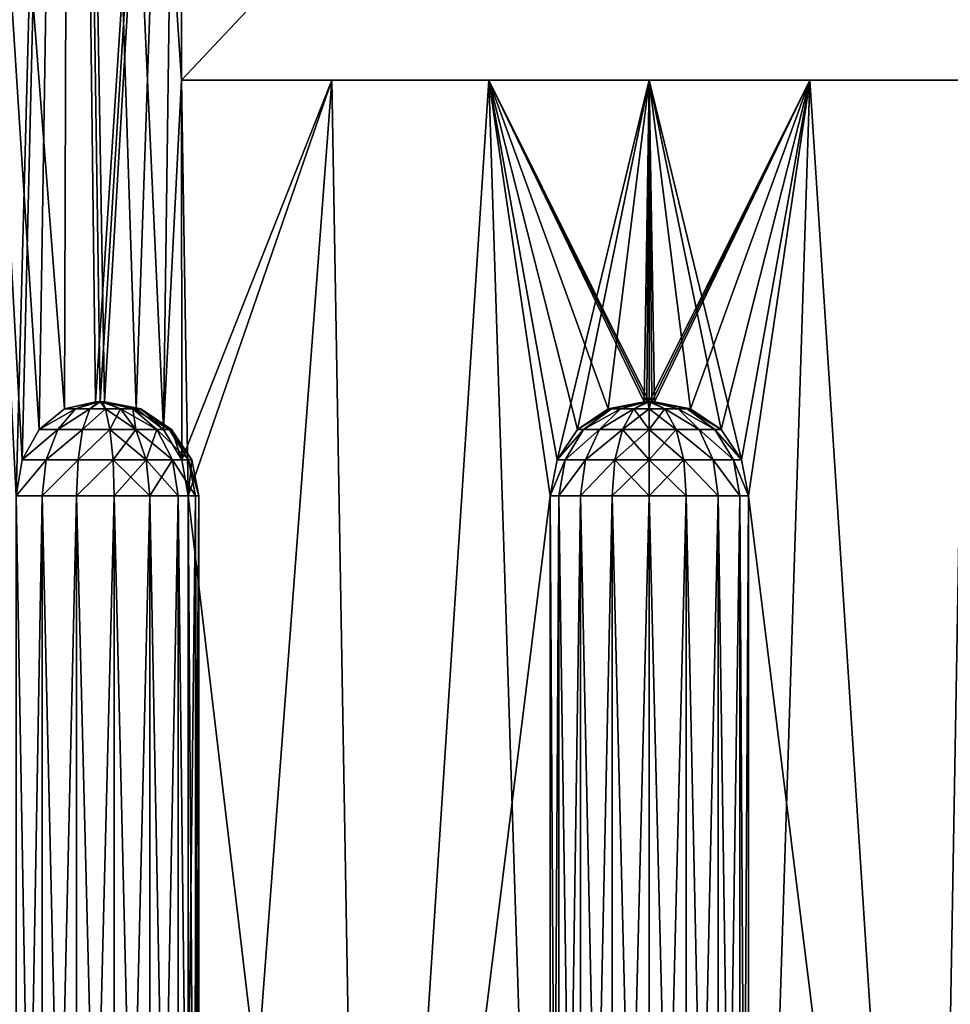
# Model space of a CAD drawing. Header units: millimetres. Extents: x -38 to 38, y -25 to 64.3.
# Tile 3 of 18: x -12 to 5.8, y -6.2 to 12.7. Entities that reach past the tile are written whole.
import ezdxf

# ---------------------------------------------------------------- set-up
doc = ezdxf.new("R2010")
doc.units = ezdxf.units.MM
doc.header["$LTSCALE"] = 41.718519
for name, color, linetype in [('1', 7, 'CONTINUOUS'), ('11', 7, 'CONTINUOUS'), ('12', 7, 'CONTINUOUS'), ('16', 7, 'CONTINUOUS'), ('17', 7, 'CONTINUOUS'), ('2', 7, 'CONTINUOUS'), ('26', 7, 'CONTINUOUS'), ('27', 7, 'CONTINUOUS'), ('29', 7, 'CONTINUOUS'), ('3', 7, 'CONTINUOUS'), ('30', 7, 'CONTINUOUS'), ('4', 7, 'CONTINUOUS'), ('6', 7, 'CONTINUOUS'), ('7', 7, 'CONTINUOUS')]:
    doc.layers.add(name, color=color, linetype=linetype)

msp = doc.modelspace()

# ---------------------------------------------------------------- linework, layer by layer
at = {"layer": '1', "color": 32, "linetype": 'Continuous', "true_color": 0xd1691f}
for points in [[(-11.055, 43.5, -17.855), (-12.101, 3.55, -17.163), (-14.148, 43.5, -15.519), (-11.055, 43.5, -17.855)], [(-11.055, 43.5, 17.855), (-14.148, 43.5, 15.519), (-11.176, 5.213, 17.779), (-11.055, 43.5, 17.855)], [(-11.176, 5.213, 17.779), (-14.148, 43.5, 15.519), (-11.666, 4.822, 17.461), (-11.176, 5.213, 17.779)], [(-11.666, 4.822, 17.461), (-14.148, 43.5, 15.519), (-11.989, 4.238, 17.241), (-11.666, 4.822, 17.461)], [(-11.989, 4.238, 17.241), (-14.148, 43.5, 15.519), (-12.101, 3.55, 17.163), (-11.989, 4.238, 17.241)], [(-11.989, 4.238, -17.241), (-12.101, 3.55, -17.163), (-11.055, 43.5, -17.855), (-11.989, 4.238, -17.241)], [(-11.666, 4.822, -17.461), (-11.989, 4.238, -17.241), (-11.055, 43.5, -17.855), (-11.666, 4.822, -17.461)], [(-11.176, 5.213, -17.779), (-11.666, 4.822, -17.461), (-11.055, 43.5, -17.855), (-11.176, 5.213, -17.779)], [(-10.586, 5.35, -18.136), (-11.176, 5.213, -17.779), (-11.055, 43.5, -17.855), (-10.586, 5.35, -18.136)], [(-10.586, 5.35, 18.136), (-11.055, 43.5, 17.855), (-11.176, 5.213, 17.779), (-10.586, 5.35, 18.136)], [(-8.944, 30.5, -19), (-10.586, 5.35, -18.136), (-11.055, 43.5, -17.855), (-8.944, 30.5, -19)], [(-10.5, 5.35, 18.187), (-11.055, 43.5, 17.855), (-10.586, 5.35, 18.136), (-10.5, 5.35, 18.187)], [(-10.413, 5.35, 18.236), (-11.055, 43.5, 17.855), (-10.5, 5.35, 18.187), (-10.413, 5.35, 18.236)], [(-9.81, 5.213, 18.568), (-11.055, 43.5, 17.855), (-10.413, 5.35, 18.236), (-9.81, 5.213, 18.568)], [(-9.289, 4.822, 18.834), (-11.055, 43.5, 17.855), (-9.81, 5.213, 18.568), (-9.289, 4.822, 18.834)], [(-8.944, 11.5, 19), (-11.055, 43.5, 17.855), (-9.289, 4.822, 18.834), (-8.944, 11.5, 19)], [(-8.944, 30.5, 19), (-11.055, 43.5, 17.855), (-8.944, 11.5, 19), (-8.944, 30.5, 19)], [(-10.5, 5.35, -18.187), (-10.586, 5.35, -18.136), (-8.944, 30.5, -19), (-10.5, 5.35, -18.187)], [(-10.413, 5.35, -18.236), (-10.5, 5.35, -18.187), (-8.944, 30.5, -19), (-10.413, 5.35, -18.236)], [(-9.81, 5.213, -18.568), (-10.413, 5.35, -18.236), (-8.944, 30.5, -19), (-9.81, 5.213, -18.568)], [(-9.289, 4.822, -18.834), (-9.81, 5.213, -18.568), (-8.944, 30.5, -19), (-9.289, 4.822, -18.834)], [(-8.944, 11.5, -19), (-9.289, 4.822, -18.834), (-8.944, 30.5, -19), (-8.944, 11.5, -19)], [(-8.937, 4.238, -19.003), (-9.289, 4.822, -18.834), (-8.944, 11.5, -19), (-8.937, 4.238, -19.003)], [(-8.937, 4.238, 19.003), (-8.944, 11.5, 19), (-9.289, 4.822, 18.834), (-8.937, 4.238, 19.003)], [(-6.072, 11.5, -20.103), (-8.937, 4.238, -19.003), (-8.944, 11.5, -19), (-6.072, 11.5, -20.103)], [(-6.072, 11.5, 20.103), (-8.944, 11.5, 19), (-8.813, 3.55, 19.061), (-6.072, 11.5, 20.103)], [(-8.813, 3.55, 19.061), (-8.944, 11.5, 19), (-8.937, 4.238, 19.003), (-8.813, 3.55, 19.061)], [(-8.813, 3.55, -19.061), (-8.937, 4.238, -19.003), (-6.072, 11.5, -20.103), (-8.813, 3.55, -19.061)], [(-8.813, -25, -19.061), (-8.813, 3.55, -19.061), (-6.072, 11.5, -20.103), (-8.813, -25, -19.061)], [(-5.435, -25, -20.284), (-8.813, -25, -19.061), (-6.072, 11.5, -20.103), (-5.435, -25, -20.284)], [(-5.435, -25, 20.284), (-6.072, 11.5, 20.103), (-8.813, 3.55, 19.061), (-5.435, -25, 20.284)], [(-3.069, 11.5, -20.775), (-5.435, -25, -20.284), (-6.072, 11.5, -20.103), (-3.069, 11.5, -20.775)], [(-3.069, 11.5, 20.775), (-6.072, 11.5, 20.103), (-5.435, -25, 20.284), (-3.069, 11.5, 20.775)], [(-1.898, 3.55, -20.914), (-5.435, -25, -20.284), (-3.069, 11.5, -20.775), (-1.898, 3.55, -20.914)], [(-1.898, -25, 20.914), (-3.069, 11.5, 20.775), (-5.435, -25, 20.284), (-1.898, -25, 20.914)], [(-1.762, 4.238, -20.926), (-1.898, 3.55, -20.914), (-3.069, 11.5, -20.775), (-1.762, 4.238, -20.926)], [(0, 11.5, -21), (-1.762, 4.238, -20.926), (-3.069, 11.5, -20.775), (0, 11.5, -21)], [(-1.373, 4.822, 20.955), (-3.069, 11.5, 20.775), (-1.762, 4.238, 20.926), (-1.373, 4.822, 20.955)], [(-1.762, 4.238, 20.926), (-3.069, 11.5, 20.775), (-1.898, 3.55, 20.914), (-1.762, 4.238, 20.926)], [(-1.898, 3.55, 20.914), (-3.069, 11.5, 20.775), (-1.898, -25, 20.914), (-1.898, 3.55, 20.914)], [(0, 5.35, 21), (-3.069, 11.5, 20.775), (-0.05, 5.35, 21), (0, 5.35, 21)], [(0, 11.5, 21), (-3.069, 11.5, 20.775), (0, 5.35, 21), (0, 11.5, 21)], [(-0.05, 5.35, 21), (-3.069, 11.5, 20.775), (-0.1, 5.35, 21), (-0.05, 5.35, 21)], [(-0.1, 5.35, 21), (-3.069, 11.5, 20.775), (-0.789, 5.213, 20.985), (-0.1, 5.35, 21)], [(-0.789, 5.213, 20.985), (-3.069, 11.5, 20.775), (-1.373, 4.822, 20.955), (-0.789, 5.213, 20.985)], [(-1.373, 4.822, -20.955), (-1.762, 4.238, -20.926), (0, 11.5, -21), (-1.373, 4.822, -20.955)], [(-0.789, 5.213, -20.985), (-1.373, 4.822, -20.955), (0, 11.5, -21), (-0.789, 5.213, -20.985)], [(-0.1, 5.35, -21), (-0.789, 5.213, -20.985), (0, 11.5, -21), (-0.1, 5.35, -21)], [(-0.05, 5.35, -21), (-0.1, 5.35, -21), (0, 11.5, -21), (-0.05, 5.35, -21)], [(0, 5.35, -21), (-0.05, 5.35, -21), (0, 11.5, -21), (0, 5.35, -21)], [(-8.813, -25, 19.061), (-5.435, -25, 20.284), (-8.813, 3.55, 19.061), (-8.813, -25, 19.061)], [(-1.898, -25, -20.914), (-5.435, -25, -20.284), (-1.898, 3.55, -20.914), (-1.898, -25, -20.914)]]:
    msp.add_3dface(points, dxfattribs=at)
at = {"layer": '11', "color": 32, "linetype": 'Continuous', "true_color": 0xd1691f}
for points in [[(-1.73, -25, -20.214), (-1.898, -25, -20.914), (-1.73, 3.55, -20.214), (-1.73, -25, -20.214)], [(-1.898, -25, -20.914), (-1.898, 3.55, -20.914), (-1.73, 3.55, -20.214), (-1.898, -25, -20.914)], [(-1.313, 3.55, -19.626), (-1.73, -25, -20.214), (-1.73, 3.55, -20.214), (-1.313, 3.55, -19.626)], [(-1.313, -25, -19.626), (-1.73, -25, -20.214), (-1.313, 3.55, -19.626), (-1.313, -25, -19.626)], [(-0.707, 3.55, -19.237), (-1.313, -25, -19.626), (-1.313, 3.55, -19.626), (-0.707, 3.55, -19.237)], [(-0.707, -25, -19.237), (-1.313, -25, -19.626), (-0.707, 3.55, -19.237), (-0.707, -25, -19.237)], [(0, 3.55, -19.1), (-0.707, -25, -19.237), (-0.707, 3.55, -19.237), (0, 3.55, -19.1)], [(0, -25, -19.1), (-0.707, -25, -19.237), (0, 3.55, -19.1), (0, -25, -19.1)], [(0.707, 3.55, -19.237), (0, -25, -19.1), (0, 3.55, -19.1), (0.707, 3.55, -19.237)], [(0.707, -25, -19.237), (0, -25, -19.1), (0.707, 3.55, -19.237), (0.707, -25, -19.237)], [(1.313, 3.55, -19.626), (0.707, -25, -19.237), (0.707, 3.55, -19.237), (1.313, 3.55, -19.626)], [(1.313, -25, -19.626), (0.707, -25, -19.237), (1.313, 3.55, -19.626), (1.313, -25, -19.626)], [(1.73, -25, -20.214), (1.313, -25, -19.626), (1.73, 3.55, -20.214), (1.73, -25, -20.214)], [(1.73, 3.55, -20.214), (1.313, -25, -19.626), (1.313, 3.55, -19.626), (1.73, 3.55, -20.214)], [(1.898, 3.55, -20.914), (1.898, -25, -20.914), (1.73, -25, -20.214), (1.898, 3.55, -20.914)], [(1.898, 3.55, -20.914), (1.73, -25, -20.214), (1.73, 3.55, -20.214), (1.898, 3.55, -20.914)]]:
    msp.add_3dface(points, dxfattribs=at)
at = {"layer": '12', "color": 32, "linetype": 'Continuous', "true_color": 0xd1691f}
for points in [[(-11.605, -25, -16.641), (-12.101, -25, -17.163), (-11.605, 3.55, -16.641), (-11.605, -25, -16.641)], [(-12.101, -25, -17.163), (-12.101, 3.55, -17.163), (-11.605, 3.55, -16.641), (-12.101, -25, -17.163)], [(-10.95, -25, -16.341), (-11.605, -25, -16.641), (-10.95, 3.55, -16.341), (-10.95, -25, -16.341)], [(-10.95, 3.55, -16.341), (-11.605, -25, -16.641), (-11.605, 3.55, -16.641), (-10.95, 3.55, -16.341)], [(-10.231, -25, -16.306), (-10.95, -25, -16.341), (-10.231, 3.55, -16.306), (-10.231, -25, -16.306)], [(-10.231, 3.55, -16.306), (-10.95, -25, -16.341), (-10.95, 3.55, -16.341), (-10.231, 3.55, -16.306)], [(-9.55, -25, -16.541), (-10.231, -25, -16.306), (-9.55, 3.55, -16.541), (-9.55, -25, -16.541)], [(-9.55, 3.55, -16.541), (-10.231, -25, -16.306), (-10.231, 3.55, -16.306), (-9.55, 3.55, -16.541)], [(-9.006, -25, -17.013), (-9.55, -25, -16.541), (-9.006, 3.55, -17.013), (-9.006, -25, -17.013)], [(-9.006, 3.55, -17.013), (-9.55, -25, -16.541), (-9.55, 3.55, -16.541), (-9.006, 3.55, -17.013)], [(-8.676, -25, -17.653), (-9.006, -25, -17.013), (-8.676, 3.55, -17.653), (-8.676, -25, -17.653)], [(-8.676, 3.55, -17.653), (-9.006, -25, -17.013), (-9.006, 3.55, -17.013), (-8.676, 3.55, -17.653)], [(-8.813, 3.55, -19.061), (-8.609, -25, -18.37), (-8.609, 3.55, -18.37), (-8.813, 3.55, -19.061)], [(-8.813, 3.55, -19.061), (-8.813, -25, -19.061), (-8.609, -25, -18.37), (-8.813, 3.55, -19.061)], [(-8.609, -25, -18.37), (-8.676, -25, -17.653), (-8.609, 3.55, -18.37), (-8.609, -25, -18.37)], [(-8.609, 3.55, -18.37), (-8.676, -25, -17.653), (-8.676, 3.55, -17.653), (-8.609, 3.55, -18.37)]]:
    msp.add_3dface(points, dxfattribs=at)
at = {"layer": '16', "color": 32, "linetype": 'Continuous', "true_color": 0xd1691f}
for points in [[(-12.101, 3.55, 17.163), (-12.101, -25, 17.163), (-11.605, -25, 16.641), (-12.101, 3.55, 17.163)], [(-12.101, 3.55, 17.163), (-11.605, -25, 16.641), (-11.605, 3.55, 16.641), (-12.101, 3.55, 17.163)], [(-11.605, 3.55, 16.641), (-10.95, -25, 16.341), (-10.95, 3.55, 16.341), (-11.605, 3.55, 16.641)], [(-11.605, -25, 16.641), (-10.95, -25, 16.341), (-11.605, 3.55, 16.641), (-11.605, -25, 16.641)], [(-10.95, 3.55, 16.341), (-10.231, -25, 16.306), (-10.231, 3.55, 16.306), (-10.95, 3.55, 16.341)], [(-10.95, -25, 16.341), (-10.231, -25, 16.306), (-10.95, 3.55, 16.341), (-10.95, -25, 16.341)], [(-10.231, 3.55, 16.306), (-9.55, -25, 16.541), (-9.55, 3.55, 16.541), (-10.231, 3.55, 16.306)], [(-10.231, -25, 16.306), (-9.55, -25, 16.541), (-10.231, 3.55, 16.306), (-10.231, -25, 16.306)], [(-9.55, -25, 16.541), (-9.006, -25, 17.013), (-9.55, 3.55, 16.541), (-9.55, -25, 16.541)], [(-9.55, 3.55, 16.541), (-9.006, -25, 17.013), (-9.006, 3.55, 17.013), (-9.55, 3.55, 16.541)], [(-9.006, -25, 17.013), (-8.676, -25, 17.653), (-9.006, 3.55, 17.013), (-9.006, -25, 17.013)], [(-9.006, 3.55, 17.013), (-8.676, -25, 17.653), (-8.676, 3.55, 17.653), (-9.006, 3.55, 17.013)], [(-8.609, -25, 18.37), (-8.813, -25, 19.061), (-8.609, 3.55, 18.37), (-8.609, -25, 18.37)], [(-8.813, -25, 19.061), (-8.813, 3.55, 19.061), (-8.609, 3.55, 18.37), (-8.813, -25, 19.061)], [(-8.676, 3.55, 17.653), (-8.609, -25, 18.37), (-8.609, 3.55, 18.37), (-8.676, 3.55, 17.653)], [(-8.676, -25, 17.653), (-8.609, -25, 18.37), (-8.676, 3.55, 17.653), (-8.676, -25, 17.653)]]:
    msp.add_3dface(points, dxfattribs=at)
at = {"layer": '17', "color": 32, "linetype": 'Continuous', "true_color": 0xd1691f}
for points in [[(-1.898, 3.55, 20.914), (-1.73, -25, 20.214), (-1.73, 3.55, 20.214), (-1.898, 3.55, 20.914)], [(-1.898, 3.55, 20.914), (-1.898, -25, 20.914), (-1.73, -25, 20.214), (-1.898, 3.55, 20.914)], [(-1.73, 3.55, 20.214), (-1.313, -25, 19.626), (-1.313, 3.55, 19.626), (-1.73, 3.55, 20.214)], [(-1.73, -25, 20.214), (-1.313, -25, 19.626), (-1.73, 3.55, 20.214), (-1.73, -25, 20.214)], [(-1.313, -25, 19.626), (-0.707, -25, 19.237), (-1.313, 3.55, 19.626), (-1.313, -25, 19.626)], [(-1.313, 3.55, 19.626), (-0.707, -25, 19.237), (-0.707, 3.55, 19.237), (-1.313, 3.55, 19.626)], [(-0.707, -25, 19.237), (0, -25, 19.1), (-0.707, 3.55, 19.237), (-0.707, -25, 19.237)], [(-0.707, 3.55, 19.237), (0, -25, 19.1), (0, 3.55, 19.1), (-0.707, 3.55, 19.237)], [(0, -25, 19.1), (0.707, -25, 19.237), (0, 3.55, 19.1), (0, -25, 19.1)], [(0, 3.55, 19.1), (0.707, -25, 19.237), (0.707, 3.55, 19.237), (0, 3.55, 19.1)], [(0.707, -25, 19.237), (1.313, -25, 19.626), (0.707, 3.55, 19.237), (0.707, -25, 19.237)], [(0.707, 3.55, 19.237), (1.313, -25, 19.626), (1.313, 3.55, 19.626), (0.707, 3.55, 19.237)], [(1.313, 3.55, 19.626), (1.73, -25, 20.214), (1.73, 3.55, 20.214), (1.313, 3.55, 19.626)], [(1.313, -25, 19.626), (1.73, -25, 20.214), (1.313, 3.55, 19.626), (1.313, -25, 19.626)], [(1.73, -25, 20.214), (1.898, -25, 20.914), (1.73, 3.55, 20.214), (1.73, -25, 20.214)], [(1.898, -25, 20.914), (1.898, 3.55, 20.914), (1.73, 3.55, 20.214), (1.898, -25, 20.914)]]:
    msp.add_3dface(points, dxfattribs=at)
at = {"layer": '2', "color": 32, "linetype": 'Continuous', "true_color": 0xd1691f}
for points in [[(0.1, 5.35, 21), (0, 11.5, 21), (0.05, 5.35, 21), (0.1, 5.35, 21)], [(0.789, 5.213, 20.985), (0, 11.5, 21), (0.1, 5.35, 21), (0.789, 5.213, 20.985)], [(1.373, 4.822, 20.955), (0, 11.5, 21), (0.789, 5.213, 20.985), (1.373, 4.822, 20.955)], [(0, 11.5, 21), (1.762, 4.238, 20.926), (3.069, 11.5, 20.775), (0, 11.5, 21)], [(1.762, 4.238, 20.926), (0, 11.5, 21), (1.373, 4.822, 20.955), (1.762, 4.238, 20.926)], [(0, 11.5, 21), (0, 5.35, 21), (0.05, 5.35, 21), (0, 11.5, 21)], [(0, 5.35, -21), (3.069, 11.5, -20.775), (0.05, 5.35, -21), (0, 5.35, -21)], [(0, 5.35, -21), (0, 11.5, -21), (3.069, 11.5, -20.775), (0, 5.35, -21)], [(3.069, 11.5, -20.775), (0.1, 5.35, -21), (0.05, 5.35, -21), (3.069, 11.5, -20.775)], [(0.789, 5.213, -20.985), (0.1, 5.35, -21), (3.069, 11.5, -20.775), (0.789, 5.213, -20.985)], [(1.373, 4.822, -20.955), (0.789, 5.213, -20.985), (3.069, 11.5, -20.775), (1.373, 4.822, -20.955)], [(1.762, 4.238, -20.926), (1.373, 4.822, -20.955), (3.069, 11.5, -20.775), (1.762, 4.238, -20.926)], [(1.898, 3.55, -20.914), (1.762, 4.238, -20.926), (3.069, 11.5, -20.775), (1.898, 3.55, -20.914)], [(1.762, 4.238, 20.926), (1.898, 3.55, 20.914), (3.069, 11.5, 20.775), (1.762, 4.238, 20.926)], [(1.898, -25, -20.914), (1.898, 3.55, -20.914), (3.069, 11.5, -20.775), (1.898, -25, -20.914)], [(5.435, -25, -20.284), (1.898, -25, -20.914), (3.069, 11.5, -20.775), (5.435, -25, -20.284)], [(1.898, 3.55, 20.914), (5.435, -25, 20.284), (3.069, 11.5, 20.775), (1.898, 3.55, 20.914)], [(6.072, 11.5, -20.103), (5.435, -25, -20.284), (3.069, 11.5, -20.775), (6.072, 11.5, -20.103)], [(3.069, 11.5, 20.775), (5.435, -25, 20.284), (6.072, 11.5, 20.103), (3.069, 11.5, 20.775)], [(8.813, 3.55, -19.061), (5.435, -25, -20.284), (6.072, 11.5, -20.103), (8.813, 3.55, -19.061)], [(5.435, -25, 20.284), (8.813, -25, 19.061), (6.072, 11.5, 20.103), (5.435, -25, 20.284)], [(1.898, -25, 20.914), (5.435, -25, 20.284), (1.898, 3.55, 20.914), (1.898, -25, 20.914)], [(8.813, -25, -19.061), (5.435, -25, -20.284), (8.813, 3.55, -19.061), (8.813, -25, -19.061)]]:
    msp.add_3dface(points, dxfattribs=at)
at = {"layer": '26', "color": 32, "linetype": 'Continuous', "true_color": 0xd1691f}
for points in [[(-0.789, 5.213, -20.985), (-0.1, 5.35, -21), (-0.092, 5.35, -20.962), (-0.789, 5.213, -20.985)], [(-0.789, 5.213, -20.985), (-0.092, 5.35, -20.962), (-0.724, 5.213, -20.688), (-0.789, 5.213, -20.985)], [(-0.724, 5.213, -20.688), (-0.071, 5.35, -20.929), (-0.553, 5.213, -20.437), (-0.724, 5.213, -20.688)], [(-0.092, 5.35, -20.962), (-0.071, 5.35, -20.929), (-0.724, 5.213, -20.688), (-0.092, 5.35, -20.962)], [(-0.553, 5.213, -20.437), (-0.05, 5.35, -20.913), (-0.298, 5.213, -20.27), (-0.553, 5.213, -20.437)], [(-0.071, 5.35, -20.929), (-0.05, 5.35, -20.913), (-0.553, 5.213, -20.437), (-0.071, 5.35, -20.929)], [(-0.05, 5.35, -20.913), (-0.026, 5.35, -20.903), (-0.298, 5.213, -20.27), (-0.05, 5.35, -20.913)], [(-0.298, 5.213, -20.27), (0, 5.35, -20.9), (0, 5.213, -20.211), (-0.298, 5.213, -20.27)], [(-0.026, 5.35, -20.903), (0, 5.35, -20.9), (-0.298, 5.213, -20.27), (-0.026, 5.35, -20.903)], [(0, 5.213, -20.211), (0.026, 5.35, -20.903), (0.298, 5.213, -20.27), (0, 5.213, -20.211)], [(0, 5.35, -20.9), (0.026, 5.35, -20.903), (0, 5.213, -20.211), (0, 5.35, -20.9)], [(0.026, 5.35, -20.903), (0.05, 5.35, -20.913), (0.298, 5.213, -20.27), (0.026, 5.35, -20.903)], [(0.298, 5.213, -20.27), (0.05, 5.35, -20.913), (0.553, 5.213, -20.437), (0.298, 5.213, -20.27)], [(0.05, 5.35, -20.913), (0.071, 5.35, -20.929), (0.553, 5.213, -20.437), (0.05, 5.35, -20.913)], [(0.553, 5.213, -20.437), (0.071, 5.35, -20.929), (0.724, 5.213, -20.688), (0.553, 5.213, -20.437)], [(0.071, 5.35, -20.929), (0.092, 5.35, -20.962), (0.724, 5.213, -20.688), (0.071, 5.35, -20.929)], [(0.1, 5.35, -21), (0.789, 5.213, -20.985), (0.092, 5.35, -20.962), (0.1, 5.35, -21)], [(0.092, 5.35, -20.962), (0.789, 5.213, -20.985), (0.724, 5.213, -20.688), (0.092, 5.35, -20.962)], [(-1.373, 4.822, -20.955), (-0.789, 5.213, -20.985), (-0.724, 5.213, -20.688), (-1.373, 4.822, -20.955)], [(-1.373, 4.822, -20.955), (-0.724, 5.213, -20.688), (-1.255, 4.822, -20.444), (-1.373, 4.822, -20.955)], [(-1.255, 4.822, -20.444), (-0.553, 5.213, -20.437), (-0.955, 4.822, -20.013), (-1.255, 4.822, -20.444)], [(-0.724, 5.213, -20.688), (-0.553, 5.213, -20.437), (-1.255, 4.822, -20.444), (-0.724, 5.213, -20.688)], [(-0.955, 4.822, -20.013), (-0.298, 5.213, -20.27), (-0.515, 4.822, -19.727), (-0.955, 4.822, -20.013)], [(-0.553, 5.213, -20.437), (-0.298, 5.213, -20.27), (-0.955, 4.822, -20.013), (-0.553, 5.213, -20.437)], [(-0.298, 5.213, -20.27), (0, 5.213, -20.211), (-0.515, 4.822, -19.727), (-0.298, 5.213, -20.27)], [(-0.515, 4.822, -19.727), (0, 5.213, -20.211), (0, 4.822, -19.627), (-0.515, 4.822, -19.727)], [(0, 4.822, -19.627), (0.298, 5.213, -20.27), (0.515, 4.822, -19.727), (0, 4.822, -19.627)], [(0, 5.213, -20.211), (0.298, 5.213, -20.27), (0, 4.822, -19.627), (0, 5.213, -20.211)], [(0.515, 4.822, -19.727), (0.298, 5.213, -20.27), (0.955, 4.822, -20.013), (0.515, 4.822, -19.727)], [(0.298, 5.213, -20.27), (0.553, 5.213, -20.437), (0.955, 4.822, -20.013), (0.298, 5.213, -20.27)], [(0.955, 4.822, -20.013), (0.553, 5.213, -20.437), (1.255, 4.822, -20.444), (0.955, 4.822, -20.013)], [(0.553, 5.213, -20.437), (0.724, 5.213, -20.688), (1.255, 4.822, -20.444), (0.553, 5.213, -20.437)], [(0.789, 5.213, -20.985), (1.373, 4.822, -20.955), (0.724, 5.213, -20.688), (0.789, 5.213, -20.985)], [(0.724, 5.213, -20.688), (1.373, 4.822, -20.955), (1.255, 4.822, -20.444), (0.724, 5.213, -20.688)], [(-1.762, 4.238, -20.926), (-1.255, 4.822, -20.444), (-1.607, 4.238, -20.274), (-1.762, 4.238, -20.926)], [(-1.762, 4.238, -20.926), (-1.373, 4.822, -20.955), (-1.255, 4.822, -20.444), (-1.762, 4.238, -20.926)], [(-1.607, 4.238, -20.274), (-0.955, 4.822, -20.013), (-1.221, 4.238, -19.727), (-1.607, 4.238, -20.274)], [(-1.255, 4.822, -20.444), (-0.955, 4.822, -20.013), (-1.607, 4.238, -20.274), (-1.255, 4.822, -20.444)], [(-1.221, 4.238, -19.727), (-0.515, 4.822, -19.727), (-0.658, 4.238, -19.364), (-1.221, 4.238, -19.727)], [(-0.955, 4.822, -20.013), (-0.515, 4.822, -19.727), (-1.221, 4.238, -19.727), (-0.955, 4.822, -20.013)], [(-0.658, 4.238, -19.364), (0, 4.822, -19.627), (0, 4.238, -19.236), (-0.658, 4.238, -19.364)], [(-0.515, 4.822, -19.727), (0, 4.822, -19.627), (-0.658, 4.238, -19.364), (-0.515, 4.822, -19.727)], [(0, 4.238, -19.236), (0.515, 4.822, -19.727), (0.658, 4.238, -19.364), (0, 4.238, -19.236)], [(0, 4.822, -19.627), (0.515, 4.822, -19.727), (0, 4.238, -19.236), (0, 4.822, -19.627)], [(0.658, 4.238, -19.364), (0.515, 4.822, -19.727), (1.221, 4.238, -19.727), (0.658, 4.238, -19.364)], [(0.515, 4.822, -19.727), (0.955, 4.822, -20.013), (1.221, 4.238, -19.727), (0.515, 4.822, -19.727)], [(1.221, 4.238, -19.727), (0.955, 4.822, -20.013), (1.607, 4.238, -20.274), (1.221, 4.238, -19.727)], [(0.955, 4.822, -20.013), (1.255, 4.822, -20.444), (1.607, 4.238, -20.274), (0.955, 4.822, -20.013)], [(1.373, 4.822, -20.955), (1.762, 4.238, -20.926), (1.255, 4.822, -20.444), (1.373, 4.822, -20.955)], [(1.255, 4.822, -20.444), (1.762, 4.238, -20.926), (1.607, 4.238, -20.274), (1.255, 4.822, -20.444)], [(-1.73, 3.55, -20.214), (-1.898, 3.55, -20.914), (-1.607, 4.238, -20.274), (-1.73, 3.55, -20.214)], [(-1.898, 3.55, -20.914), (-1.762, 4.238, -20.926), (-1.607, 4.238, -20.274), (-1.898, 3.55, -20.914)], [(-1.313, 3.55, -19.626), (-1.73, 3.55, -20.214), (-1.221, 4.238, -19.727), (-1.313, 3.55, -19.626)], [(-1.73, 3.55, -20.214), (-1.607, 4.238, -20.274), (-1.221, 4.238, -19.727), (-1.73, 3.55, -20.214)], [(-0.707, 3.55, -19.237), (-1.313, 3.55, -19.626), (-0.658, 4.238, -19.364), (-0.707, 3.55, -19.237)], [(-1.313, 3.55, -19.626), (-1.221, 4.238, -19.727), (-0.658, 4.238, -19.364), (-1.313, 3.55, -19.626)], [(0, 3.55, -19.1), (-0.707, 3.55, -19.237), (0, 4.238, -19.236), (0, 3.55, -19.1)], [(-0.707, 3.55, -19.237), (-0.658, 4.238, -19.364), (0, 4.238, -19.236), (-0.707, 3.55, -19.237)], [(0.707, 3.55, -19.237), (0, 3.55, -19.1), (0.658, 4.238, -19.364), (0.707, 3.55, -19.237)], [(0, 3.55, -19.1), (0, 4.238, -19.236), (0.658, 4.238, -19.364), (0, 3.55, -19.1)], [(1.313, 3.55, -19.626), (0.707, 3.55, -19.237), (0.658, 4.238, -19.364), (1.313, 3.55, -19.626)], [(1.313, 3.55, -19.626), (0.658, 4.238, -19.364), (1.221, 4.238, -19.727), (1.313, 3.55, -19.626)], [(1.73, 3.55, -20.214), (1.313, 3.55, -19.626), (1.221, 4.238, -19.727), (1.73, 3.55, -20.214)], [(1.73, 3.55, -20.214), (1.221, 4.238, -19.727), (1.607, 4.238, -20.274), (1.73, 3.55, -20.214)], [(1.762, 4.238, -20.926), (1.898, 3.55, -20.914), (1.607, 4.238, -20.274), (1.762, 4.238, -20.926)], [(1.898, 3.55, -20.914), (1.73, 3.55, -20.214), (1.607, 4.238, -20.274), (1.898, 3.55, -20.914)]]:
    msp.add_3dface(points, dxfattribs=at)
at = {"layer": '27', "color": 32, "linetype": 'Continuous', "true_color": 0xd1691f}
for points in [[(-11.176, 5.213, -17.779), (-10.586, 5.35, -18.136), (-10.561, 5.35, -18.107), (-11.176, 5.213, -17.779)], [(-11.176, 5.213, -17.779), (-10.561, 5.35, -18.107), (-10.971, 5.213, -17.554), (-11.176, 5.213, -17.779)], [(-10.971, 5.213, -17.554), (-10.526, 5.35, -18.09), (-10.697, 5.213, -17.423), (-10.971, 5.213, -17.554)], [(-10.561, 5.35, -18.107), (-10.526, 5.35, -18.09), (-10.971, 5.213, -17.554), (-10.561, 5.35, -18.107)], [(-10.697, 5.213, -17.423), (-10.5, 5.35, -18.087), (-10.393, 5.213, -17.405), (-10.697, 5.213, -17.423)], [(-10.526, 5.35, -18.09), (-10.5, 5.35, -18.087), (-10.697, 5.213, -17.423), (-10.526, 5.35, -18.09)], [(-10.5, 5.35, -18.087), (-10.474, 5.35, -18.09), (-10.393, 5.213, -17.405), (-10.5, 5.35, -18.087)], [(-10.474, 5.35, -18.09), (-10.45, 5.35, -18.1), (-10.393, 5.213, -17.405), (-10.474, 5.35, -18.09)], [(-10.393, 5.213, -17.405), (-10.45, 5.35, -18.1), (-10.106, 5.213, -17.503), (-10.393, 5.213, -17.405)], [(-10.45, 5.35, -18.1), (-10.429, 5.35, -18.116), (-10.106, 5.213, -17.503), (-10.45, 5.35, -18.1)], [(-10.106, 5.213, -17.503), (-10.429, 5.35, -18.116), (-9.876, 5.213, -17.703), (-10.106, 5.213, -17.503)], [(-10.429, 5.35, -18.116), (-10.413, 5.35, -18.136), (-9.876, 5.213, -17.703), (-10.429, 5.35, -18.116)], [(-9.876, 5.213, -17.703), (-10.413, 5.35, -18.136), (-9.74, 5.213, -17.975), (-9.876, 5.213, -17.703)], [(-10.413, 5.35, -18.136), (-10.403, 5.35, -18.161), (-9.74, 5.213, -17.975), (-10.413, 5.35, -18.136)], [(-10.413, 5.35, -18.236), (-9.81, 5.213, -18.568), (-10.401, 5.35, -18.199), (-10.413, 5.35, -18.236)], [(-9.74, 5.213, -17.975), (-10.403, 5.35, -18.161), (-9.717, 5.213, -18.278), (-9.74, 5.213, -17.975)], [(-10.403, 5.35, -18.161), (-10.401, 5.35, -18.199), (-9.717, 5.213, -18.278), (-10.403, 5.35, -18.161)], [(-10.401, 5.35, -18.199), (-9.81, 5.213, -18.568), (-9.717, 5.213, -18.278), (-10.401, 5.35, -18.199)], [(-11.666, 4.822, -17.461), (-10.971, 5.213, -17.554), (-11.309, 4.822, -17.077), (-11.666, 4.822, -17.461)], [(-11.666, 4.822, -17.461), (-11.176, 5.213, -17.779), (-10.971, 5.213, -17.554), (-11.666, 4.822, -17.461)], [(-11.309, 4.822, -17.077), (-10.697, 5.213, -17.423), (-10.834, 4.822, -16.854), (-11.309, 4.822, -17.077)], [(-10.971, 5.213, -17.554), (-10.697, 5.213, -17.423), (-11.309, 4.822, -17.077), (-10.971, 5.213, -17.554)], [(-10.834, 4.822, -16.854), (-10.393, 5.213, -17.405), (-10.31, 4.822, -16.827), (-10.834, 4.822, -16.854)], [(-10.697, 5.213, -17.423), (-10.393, 5.213, -17.405), (-10.834, 4.822, -16.854), (-10.697, 5.213, -17.423)], [(-10.393, 5.213, -17.405), (-10.106, 5.213, -17.503), (-10.31, 4.822, -16.827), (-10.393, 5.213, -17.405)], [(-10.31, 4.822, -16.827), (-10.106, 5.213, -17.503), (-9.813, 4.822, -16.997), (-10.31, 4.822, -16.827)], [(-10.106, 5.213, -17.503), (-9.876, 5.213, -17.703), (-9.813, 4.822, -16.997), (-10.106, 5.213, -17.503)], [(-9.876, 5.213, -17.703), (-9.74, 5.213, -17.975), (-9.179, 4.822, -17.809), (-9.876, 5.213, -17.703)], [(-9.813, 4.822, -16.997), (-9.876, 5.213, -17.703), (-9.417, 4.822, -17.342), (-9.813, 4.822, -16.997)], [(-9.417, 4.822, -17.342), (-9.876, 5.213, -17.703), (-9.179, 4.822, -17.809), (-9.417, 4.822, -17.342)], [(-9.81, 5.213, -18.568), (-9.289, 4.822, -18.834), (-9.717, 5.213, -18.278), (-9.81, 5.213, -18.568)], [(-9.74, 5.213, -17.975), (-9.717, 5.213, -18.278), (-9.134, 4.822, -18.332), (-9.74, 5.213, -17.975)], [(-9.179, 4.822, -17.809), (-9.74, 5.213, -17.975), (-9.134, 4.822, -18.332), (-9.179, 4.822, -17.809)], [(-9.717, 5.213, -18.278), (-9.289, 4.822, -18.834), (-9.134, 4.822, -18.332), (-9.717, 5.213, -18.278)], [(-11.989, 4.238, -17.241), (-11.309, 4.822, -17.077), (-11.529, 4.238, -16.754), (-11.989, 4.238, -17.241)], [(-11.989, 4.238, -17.241), (-11.666, 4.822, -17.461), (-11.309, 4.822, -17.077), (-11.989, 4.238, -17.241)], [(-11.309, 4.822, -17.077), (-10.834, 4.822, -16.854), (-11.529, 4.238, -16.754), (-11.309, 4.822, -17.077)], [(-11.529, 4.238, -16.754), (-10.834, 4.822, -16.854), (-10.921, 4.238, -16.474), (-11.529, 4.238, -16.754)], [(-10.834, 4.822, -16.854), (-10.31, 4.822, -16.827), (-10.921, 4.238, -16.474), (-10.834, 4.822, -16.854)], [(-10.921, 4.238, -16.474), (-10.31, 4.822, -16.827), (-10.251, 4.238, -16.441), (-10.921, 4.238, -16.474)], [(-10.31, 4.822, -16.827), (-9.813, 4.822, -16.997), (-10.251, 4.238, -16.441), (-10.31, 4.822, -16.827)], [(-10.251, 4.238, -16.441), (-9.813, 4.822, -16.997), (-9.618, 4.238, -16.659), (-10.251, 4.238, -16.441)], [(-9.813, 4.822, -16.997), (-9.417, 4.822, -17.342), (-9.618, 4.238, -16.659), (-9.813, 4.822, -16.997)], [(-9.618, 4.238, -16.659), (-9.417, 4.822, -17.342), (-9.112, 4.238, -17.098), (-9.618, 4.238, -16.659)], [(-9.417, 4.822, -17.342), (-9.179, 4.822, -17.809), (-8.807, 4.238, -17.694), (-9.417, 4.822, -17.342)], [(-9.112, 4.238, -17.098), (-9.417, 4.822, -17.342), (-8.807, 4.238, -17.694), (-9.112, 4.238, -17.098)], [(-9.289, 4.822, -18.834), (-8.937, 4.238, -19.003), (-9.134, 4.822, -18.332), (-9.289, 4.822, -18.834)], [(-9.179, 4.822, -17.809), (-9.134, 4.822, -18.332), (-8.745, 4.238, -18.362), (-9.179, 4.822, -17.809)], [(-8.807, 4.238, -17.694), (-9.179, 4.822, -17.809), (-8.745, 4.238, -18.362), (-8.807, 4.238, -17.694)], [(-9.134, 4.822, -18.332), (-8.937, 4.238, -19.003), (-8.745, 4.238, -18.362), (-9.134, 4.822, -18.332)], [(-11.605, 3.55, -16.641), (-12.101, 3.55, -17.163), (-11.529, 4.238, -16.754), (-11.605, 3.55, -16.641)], [(-12.101, 3.55, -17.163), (-11.989, 4.238, -17.241), (-11.529, 4.238, -16.754), (-12.101, 3.55, -17.163)], [(-10.95, 3.55, -16.341), (-11.605, 3.55, -16.641), (-10.921, 4.238, -16.474), (-10.95, 3.55, -16.341)], [(-11.605, 3.55, -16.641), (-11.529, 4.238, -16.754), (-10.921, 4.238, -16.474), (-11.605, 3.55, -16.641)], [(-10.231, 3.55, -16.306), (-10.95, 3.55, -16.341), (-10.251, 4.238, -16.441), (-10.231, 3.55, -16.306)], [(-10.95, 3.55, -16.341), (-10.921, 4.238, -16.474), (-10.251, 4.238, -16.441), (-10.95, 3.55, -16.341)], [(-10.231, 3.55, -16.306), (-10.251, 4.238, -16.441), (-9.618, 4.238, -16.659), (-10.231, 3.55, -16.306)], [(-9.55, 3.55, -16.541), (-10.231, 3.55, -16.306), (-9.618, 4.238, -16.659), (-9.55, 3.55, -16.541)], [(-9.55, 3.55, -16.541), (-9.618, 4.238, -16.659), (-9.112, 4.238, -17.098), (-9.55, 3.55, -16.541)], [(-9.006, 3.55, -17.013), (-9.55, 3.55, -16.541), (-9.112, 4.238, -17.098), (-9.006, 3.55, -17.013)], [(-8.676, 3.55, -17.653), (-9.112, 4.238, -17.098), (-8.807, 4.238, -17.694), (-8.676, 3.55, -17.653)], [(-8.676, 3.55, -17.653), (-9.006, 3.55, -17.013), (-9.112, 4.238, -17.098), (-8.676, 3.55, -17.653)], [(-8.937, 4.238, -19.003), (-8.813, 3.55, -19.061), (-8.745, 4.238, -18.362), (-8.937, 4.238, -19.003)], [(-8.813, 3.55, -19.061), (-8.609, 3.55, -18.37), (-8.745, 4.238, -18.362), (-8.813, 3.55, -19.061)], [(-8.609, 3.55, -18.37), (-8.676, 3.55, -17.653), (-8.807, 4.238, -17.694), (-8.609, 3.55, -18.37)], [(-8.609, 3.55, -18.37), (-8.807, 4.238, -17.694), (-8.745, 4.238, -18.362), (-8.609, 3.55, -18.37)]]:
    msp.add_3dface(points, dxfattribs=at)
at = {"layer": '29', "color": 32, "linetype": 'Continuous', "true_color": 0xd1691f}
for points in [[(-0.1, 5.35, 21), (-0.789, 5.213, 20.985), (-0.092, 5.35, 20.962), (-0.1, 5.35, 21)], [(-0.092, 5.35, 20.962), (-0.789, 5.213, 20.985), (-0.724, 5.213, 20.688), (-0.092, 5.35, 20.962)], [(-0.071, 5.35, 20.929), (-0.092, 5.35, 20.962), (-0.724, 5.213, 20.688), (-0.071, 5.35, 20.929)], [(-0.553, 5.213, 20.437), (-0.071, 5.35, 20.929), (-0.724, 5.213, 20.688), (-0.553, 5.213, 20.437)], [(-0.05, 5.35, 20.913), (-0.071, 5.35, 20.929), (-0.553, 5.213, 20.437), (-0.05, 5.35, 20.913)], [(-0.298, 5.213, 20.27), (-0.05, 5.35, 20.913), (-0.553, 5.213, 20.437), (-0.298, 5.213, 20.27)], [(-0.026, 5.35, 20.903), (-0.05, 5.35, 20.913), (-0.298, 5.213, 20.27), (-0.026, 5.35, 20.903)], [(0, 5.213, 20.211), (-0.026, 5.35, 20.903), (-0.298, 5.213, 20.27), (0, 5.213, 20.211)], [(0, 5.35, 20.9), (-0.026, 5.35, 20.903), (0, 5.213, 20.211), (0, 5.35, 20.9)], [(0.026, 5.35, 20.903), (0, 5.35, 20.9), (0.298, 5.213, 20.27), (0.026, 5.35, 20.903)], [(0.298, 5.213, 20.27), (0, 5.35, 20.9), (0, 5.213, 20.211), (0.298, 5.213, 20.27)], [(0.05, 5.35, 20.913), (0.026, 5.35, 20.903), (0.298, 5.213, 20.27), (0.05, 5.35, 20.913)], [(0.071, 5.35, 20.929), (0.05, 5.35, 20.913), (0.553, 5.213, 20.437), (0.071, 5.35, 20.929)], [(0.553, 5.213, 20.437), (0.05, 5.35, 20.913), (0.298, 5.213, 20.27), (0.553, 5.213, 20.437)], [(0.092, 5.35, 20.962), (0.071, 5.35, 20.929), (0.724, 5.213, 20.688), (0.092, 5.35, 20.962)], [(0.724, 5.213, 20.688), (0.071, 5.35, 20.929), (0.553, 5.213, 20.437), (0.724, 5.213, 20.688)], [(0.789, 5.213, 20.985), (0.092, 5.35, 20.962), (0.724, 5.213, 20.688), (0.789, 5.213, 20.985)], [(0.789, 5.213, 20.985), (0.1, 5.35, 21), (0.092, 5.35, 20.962), (0.789, 5.213, 20.985)], [(-0.789, 5.213, 20.985), (-1.373, 4.822, 20.955), (-0.724, 5.213, 20.688), (-0.789, 5.213, 20.985)], [(-0.724, 5.213, 20.688), (-1.373, 4.822, 20.955), (-1.255, 4.822, 20.444), (-0.724, 5.213, 20.688)], [(-0.553, 5.213, 20.437), (-0.724, 5.213, 20.688), (-1.255, 4.822, 20.444), (-0.553, 5.213, 20.437)], [(-0.955, 4.822, 20.013), (-0.553, 5.213, 20.437), (-1.255, 4.822, 20.444), (-0.955, 4.822, 20.013)], [(-0.298, 5.213, 20.27), (-0.553, 5.213, 20.437), (-0.955, 4.822, 20.013), (-0.298, 5.213, 20.27)], [(-0.515, 4.822, 19.727), (-0.298, 5.213, 20.27), (-0.955, 4.822, 20.013), (-0.515, 4.822, 19.727)], [(0, 4.822, 19.627), (-0.298, 5.213, 20.27), (-0.515, 4.822, 19.727), (0, 4.822, 19.627)], [(0, 5.213, 20.211), (-0.298, 5.213, 20.27), (0, 4.822, 19.627), (0, 5.213, 20.211)], [(0.515, 4.822, 19.727), (0, 5.213, 20.211), (0, 4.822, 19.627), (0.515, 4.822, 19.727)], [(0.298, 5.213, 20.27), (0, 5.213, 20.211), (0.515, 4.822, 19.727), (0.298, 5.213, 20.27)], [(0.553, 5.213, 20.437), (0.298, 5.213, 20.27), (0.955, 4.822, 20.013), (0.553, 5.213, 20.437)], [(0.955, 4.822, 20.013), (0.298, 5.213, 20.27), (0.515, 4.822, 19.727), (0.955, 4.822, 20.013)], [(0.724, 5.213, 20.688), (0.553, 5.213, 20.437), (1.255, 4.822, 20.444), (0.724, 5.213, 20.688)], [(1.255, 4.822, 20.444), (0.553, 5.213, 20.437), (0.955, 4.822, 20.013), (1.255, 4.822, 20.444)], [(1.373, 4.822, 20.955), (0.724, 5.213, 20.688), (1.255, 4.822, 20.444), (1.373, 4.822, 20.955)], [(1.373, 4.822, 20.955), (0.789, 5.213, 20.985), (0.724, 5.213, 20.688), (1.373, 4.822, 20.955)], [(-1.373, 4.822, 20.955), (-1.762, 4.238, 20.926), (-1.255, 4.822, 20.444), (-1.373, 4.822, 20.955)], [(-1.255, 4.822, 20.444), (-1.762, 4.238, 20.926), (-1.607, 4.238, 20.274), (-1.255, 4.822, 20.444)], [(-0.955, 4.822, 20.013), (-1.255, 4.822, 20.444), (-1.607, 4.238, 20.274), (-0.955, 4.822, 20.013)], [(-1.221, 4.238, 19.727), (-0.955, 4.822, 20.013), (-1.607, 4.238, 20.274), (-1.221, 4.238, 19.727)], [(-0.515, 4.822, 19.727), (-0.955, 4.822, 20.013), (-1.221, 4.238, 19.727), (-0.515, 4.822, 19.727)], [(-0.658, 4.238, 19.364), (-0.515, 4.822, 19.727), (-1.221, 4.238, 19.727), (-0.658, 4.238, 19.364)], [(0, 4.238, 19.236), (-0.515, 4.822, 19.727), (-0.658, 4.238, 19.364), (0, 4.238, 19.236)], [(0, 4.822, 19.627), (-0.515, 4.822, 19.727), (0, 4.238, 19.236), (0, 4.822, 19.627)], [(0.515, 4.822, 19.727), (0, 4.822, 19.627), (0.658, 4.238, 19.364), (0.515, 4.822, 19.727)], [(0.658, 4.238, 19.364), (0, 4.822, 19.627), (0, 4.238, 19.236), (0.658, 4.238, 19.364)], [(0.955, 4.822, 20.013), (0.515, 4.822, 19.727), (1.221, 4.238, 19.727), (0.955, 4.822, 20.013)], [(1.221, 4.238, 19.727), (0.515, 4.822, 19.727), (0.658, 4.238, 19.364), (1.221, 4.238, 19.727)], [(1.255, 4.822, 20.444), (0.955, 4.822, 20.013), (1.607, 4.238, 20.274), (1.255, 4.822, 20.444)], [(1.607, 4.238, 20.274), (0.955, 4.822, 20.013), (1.221, 4.238, 19.727), (1.607, 4.238, 20.274)], [(1.762, 4.238, 20.926), (1.255, 4.822, 20.444), (1.607, 4.238, 20.274), (1.762, 4.238, 20.926)], [(1.762, 4.238, 20.926), (1.373, 4.822, 20.955), (1.255, 4.822, 20.444), (1.762, 4.238, 20.926)], [(-1.762, 4.238, 20.926), (-1.898, 3.55, 20.914), (-1.607, 4.238, 20.274), (-1.762, 4.238, 20.926)], [(-1.898, 3.55, 20.914), (-1.73, 3.55, 20.214), (-1.607, 4.238, 20.274), (-1.898, 3.55, 20.914)], [(-1.73, 3.55, 20.214), (-1.221, 4.238, 19.727), (-1.607, 4.238, 20.274), (-1.73, 3.55, 20.214)], [(-1.73, 3.55, 20.214), (-1.313, 3.55, 19.626), (-1.221, 4.238, 19.727), (-1.73, 3.55, 20.214)], [(-1.313, 3.55, 19.626), (-0.658, 4.238, 19.364), (-1.221, 4.238, 19.727), (-1.313, 3.55, 19.626)], [(-1.313, 3.55, 19.626), (-0.707, 3.55, 19.237), (-0.658, 4.238, 19.364), (-1.313, 3.55, 19.626)], [(-0.707, 3.55, 19.237), (0, 3.55, 19.1), (-0.658, 4.238, 19.364), (-0.707, 3.55, 19.237)], [(0, 3.55, 19.1), (0, 4.238, 19.236), (-0.658, 4.238, 19.364), (0, 3.55, 19.1)], [(0.707, 3.55, 19.237), (0.658, 4.238, 19.364), (0, 4.238, 19.236), (0.707, 3.55, 19.237)], [(0, 3.55, 19.1), (0.707, 3.55, 19.237), (0, 4.238, 19.236), (0, 3.55, 19.1)], [(1.313, 3.55, 19.626), (1.221, 4.238, 19.727), (0.658, 4.238, 19.364), (1.313, 3.55, 19.626)], [(0.707, 3.55, 19.237), (1.313, 3.55, 19.626), (0.658, 4.238, 19.364), (0.707, 3.55, 19.237)], [(1.313, 3.55, 19.626), (1.73, 3.55, 20.214), (1.221, 4.238, 19.727), (1.313, 3.55, 19.626)], [(1.73, 3.55, 20.214), (1.607, 4.238, 20.274), (1.221, 4.238, 19.727), (1.73, 3.55, 20.214)], [(1.73, 3.55, 20.214), (1.898, 3.55, 20.914), (1.607, 4.238, 20.274), (1.73, 3.55, 20.214)], [(1.898, 3.55, 20.914), (1.762, 4.238, 20.926), (1.607, 4.238, 20.274), (1.898, 3.55, 20.914)]]:
    msp.add_3dface(points, dxfattribs=at)
at = {"layer": '3', "color": 32, "linetype": 'Continuous', "true_color": 0xd1691f}
for points in [[(-8.944, 30.5, 19), (-8.944, 11.5, 19), (8.944, 30.5, 19), (-8.944, 30.5, 19)], [(-8.944, 11.5, 19), (8.944, 11.5, 19), (8.944, 30.5, 19), (-8.944, 11.5, 19)]]:
    msp.add_3dface(points, dxfattribs=at)
at = {"layer": '30', "color": 32, "linetype": 'Continuous', "true_color": 0xd1691f}
for points in [[(-10.586, 5.35, 18.136), (-11.176, 5.213, 17.779), (-10.561, 5.35, 18.107), (-10.586, 5.35, 18.136)], [(-10.561, 5.35, 18.107), (-11.176, 5.213, 17.779), (-10.971, 5.213, 17.554), (-10.561, 5.35, 18.107)], [(-10.526, 5.35, 18.09), (-10.561, 5.35, 18.107), (-10.971, 5.213, 17.554), (-10.526, 5.35, 18.09)], [(-10.697, 5.213, 17.423), (-10.526, 5.35, 18.09), (-10.971, 5.213, 17.554), (-10.697, 5.213, 17.423)], [(-10.5, 5.35, 18.087), (-10.526, 5.35, 18.09), (-10.697, 5.213, 17.423), (-10.5, 5.35, 18.087)], [(-10.393, 5.213, 17.405), (-10.5, 5.35, 18.087), (-10.697, 5.213, 17.423), (-10.393, 5.213, 17.405)], [(-10.474, 5.35, 18.09), (-10.5, 5.35, 18.087), (-10.393, 5.213, 17.405), (-10.474, 5.35, 18.09)], [(-10.45, 5.35, 18.1), (-10.474, 5.35, 18.09), (-10.106, 5.213, 17.503), (-10.45, 5.35, 18.1)], [(-10.106, 5.213, 17.503), (-10.474, 5.35, 18.09), (-10.393, 5.213, 17.405), (-10.106, 5.213, 17.503)], [(-10.429, 5.35, 18.116), (-10.45, 5.35, 18.1), (-9.876, 5.213, 17.703), (-10.429, 5.35, 18.116)], [(-9.876, 5.213, 17.703), (-10.45, 5.35, 18.1), (-10.106, 5.213, 17.503), (-9.876, 5.213, 17.703)], [(-10.413, 5.35, 18.136), (-10.429, 5.35, 18.116), (-9.876, 5.213, 17.703), (-10.413, 5.35, 18.136)], [(-10.403, 5.35, 18.161), (-10.413, 5.35, 18.136), (-9.74, 5.213, 17.975), (-10.403, 5.35, 18.161)], [(-9.74, 5.213, 17.975), (-10.413, 5.35, 18.136), (-9.876, 5.213, 17.703), (-9.74, 5.213, 17.975)], [(-9.81, 5.213, 18.568), (-10.413, 5.35, 18.236), (-10.401, 5.35, 18.199), (-9.81, 5.213, 18.568)], [(-10.401, 5.35, 18.199), (-10.403, 5.35, 18.161), (-9.717, 5.213, 18.278), (-10.401, 5.35, 18.199)], [(-9.717, 5.213, 18.278), (-10.403, 5.35, 18.161), (-9.74, 5.213, 17.975), (-9.717, 5.213, 18.278)], [(-9.81, 5.213, 18.568), (-10.401, 5.35, 18.199), (-9.717, 5.213, 18.278), (-9.81, 5.213, 18.568)], [(-11.176, 5.213, 17.779), (-11.666, 4.822, 17.461), (-10.971, 5.213, 17.554), (-11.176, 5.213, 17.779)], [(-10.971, 5.213, 17.554), (-11.666, 4.822, 17.461), (-11.309, 4.822, 17.077), (-10.971, 5.213, 17.554)], [(-10.697, 5.213, 17.423), (-10.971, 5.213, 17.554), (-11.309, 4.822, 17.077), (-10.697, 5.213, 17.423)], [(-10.834, 4.822, 16.854), (-10.697, 5.213, 17.423), (-11.309, 4.822, 17.077), (-10.834, 4.822, 16.854)], [(-10.393, 5.213, 17.405), (-10.697, 5.213, 17.423), (-10.834, 4.822, 16.854), (-10.393, 5.213, 17.405)], [(-10.31, 4.822, 16.827), (-10.393, 5.213, 17.405), (-10.834, 4.822, 16.854), (-10.31, 4.822, 16.827)], [(-10.106, 5.213, 17.503), (-10.393, 5.213, 17.405), (-9.813, 4.822, 16.997), (-10.106, 5.213, 17.503)], [(-9.813, 4.822, 16.997), (-10.393, 5.213, 17.405), (-10.31, 4.822, 16.827), (-9.813, 4.822, 16.997)], [(-9.876, 5.213, 17.703), (-10.106, 5.213, 17.503), (-9.417, 4.822, 17.342), (-9.876, 5.213, 17.703)], [(-9.417, 4.822, 17.342), (-10.106, 5.213, 17.503), (-9.813, 4.822, 16.997), (-9.417, 4.822, 17.342)], [(-9.74, 5.213, 17.975), (-9.876, 5.213, 17.703), (-9.179, 4.822, 17.809), (-9.74, 5.213, 17.975)], [(-9.179, 4.822, 17.809), (-9.876, 5.213, 17.703), (-9.417, 4.822, 17.342), (-9.179, 4.822, 17.809)], [(-9.289, 4.822, 18.834), (-9.81, 5.213, 18.568), (-9.717, 5.213, 18.278), (-9.289, 4.822, 18.834)], [(-9.717, 5.213, 18.278), (-9.74, 5.213, 17.975), (-9.134, 4.822, 18.332), (-9.717, 5.213, 18.278)], [(-9.134, 4.822, 18.332), (-9.74, 5.213, 17.975), (-9.179, 4.822, 17.809), (-9.134, 4.822, 18.332)], [(-9.289, 4.822, 18.834), (-9.717, 5.213, 18.278), (-9.134, 4.822, 18.332), (-9.289, 4.822, 18.834)], [(-11.309, 4.822, 17.077), (-11.989, 4.238, 17.241), (-11.529, 4.238, 16.754), (-11.309, 4.822, 17.077)], [(-11.666, 4.822, 17.461), (-11.989, 4.238, 17.241), (-11.309, 4.822, 17.077), (-11.666, 4.822, 17.461)], [(-10.834, 4.822, 16.854), (-11.309, 4.822, 17.077), (-11.529, 4.238, 16.754), (-10.834, 4.822, 16.854)], [(-10.921, 4.238, 16.474), (-10.834, 4.822, 16.854), (-11.529, 4.238, 16.754), (-10.921, 4.238, 16.474)], [(-10.31, 4.822, 16.827), (-10.834, 4.822, 16.854), (-10.921, 4.238, 16.474), (-10.31, 4.822, 16.827)], [(-10.251, 4.238, 16.441), (-10.31, 4.822, 16.827), (-10.921, 4.238, 16.474), (-10.251, 4.238, 16.441)], [(-9.813, 4.822, 16.997), (-10.31, 4.822, 16.827), (-9.618, 4.238, 16.659), (-9.813, 4.822, 16.997)], [(-9.618, 4.238, 16.659), (-10.31, 4.822, 16.827), (-10.251, 4.238, 16.441), (-9.618, 4.238, 16.659)], [(-9.417, 4.822, 17.342), (-9.813, 4.822, 16.997), (-9.112, 4.238, 17.098), (-9.417, 4.822, 17.342)], [(-9.112, 4.238, 17.098), (-9.813, 4.822, 16.997), (-9.618, 4.238, 16.659), (-9.112, 4.238, 17.098)], [(-9.179, 4.822, 17.809), (-9.417, 4.822, 17.342), (-8.807, 4.238, 17.694), (-9.179, 4.822, 17.809)], [(-8.807, 4.238, 17.694), (-9.417, 4.822, 17.342), (-9.112, 4.238, 17.098), (-8.807, 4.238, 17.694)], [(-8.937, 4.238, 19.003), (-9.289, 4.822, 18.834), (-9.134, 4.822, 18.332), (-8.937, 4.238, 19.003)], [(-9.134, 4.822, 18.332), (-9.179, 4.822, 17.809), (-8.745, 4.238, 18.362), (-9.134, 4.822, 18.332)], [(-8.745, 4.238, 18.362), (-9.179, 4.822, 17.809), (-8.807, 4.238, 17.694), (-8.745, 4.238, 18.362)], [(-8.937, 4.238, 19.003), (-9.134, 4.822, 18.332), (-8.745, 4.238, 18.362), (-8.937, 4.238, 19.003)], [(-12.101, 3.55, 17.163), (-11.605, 3.55, 16.641), (-11.529, 4.238, 16.754), (-12.101, 3.55, 17.163)], [(-11.989, 4.238, 17.241), (-12.101, 3.55, 17.163), (-11.529, 4.238, 16.754), (-11.989, 4.238, 17.241)], [(-11.605, 3.55, 16.641), (-10.95, 3.55, 16.341), (-10.921, 4.238, 16.474), (-11.605, 3.55, 16.641)], [(-11.605, 3.55, 16.641), (-10.921, 4.238, 16.474), (-11.529, 4.238, 16.754), (-11.605, 3.55, 16.641)], [(-10.95, 3.55, 16.341), (-10.231, 3.55, 16.306), (-10.251, 4.238, 16.441), (-10.95, 3.55, 16.341)], [(-10.95, 3.55, 16.341), (-10.251, 4.238, 16.441), (-10.921, 4.238, 16.474), (-10.95, 3.55, 16.341)], [(-10.231, 3.55, 16.306), (-9.55, 3.55, 16.541), (-10.251, 4.238, 16.441), (-10.231, 3.55, 16.306)], [(-9.55, 3.55, 16.541), (-9.618, 4.238, 16.659), (-10.251, 4.238, 16.441), (-9.55, 3.55, 16.541)], [(-9.55, 3.55, 16.541), (-9.006, 3.55, 17.013), (-9.618, 4.238, 16.659), (-9.55, 3.55, 16.541)], [(-9.006, 3.55, 17.013), (-9.112, 4.238, 17.098), (-9.618, 4.238, 16.659), (-9.006, 3.55, 17.013)], [(-9.006, 3.55, 17.013), (-8.676, 3.55, 17.653), (-9.112, 4.238, 17.098), (-9.006, 3.55, 17.013)], [(-8.676, 3.55, 17.653), (-8.807, 4.238, 17.694), (-9.112, 4.238, 17.098), (-8.676, 3.55, 17.653)], [(-8.813, 3.55, 19.061), (-8.937, 4.238, 19.003), (-8.745, 4.238, 18.362), (-8.813, 3.55, 19.061)], [(-8.609, 3.55, 18.37), (-8.813, 3.55, 19.061), (-8.745, 4.238, 18.362), (-8.609, 3.55, 18.37)], [(-8.676, 3.55, 17.653), (-8.609, 3.55, 18.37), (-8.807, 4.238, 17.694), (-8.676, 3.55, 17.653)], [(-8.609, 3.55, 18.37), (-8.745, 4.238, 18.362), (-8.807, 4.238, 17.694), (-8.609, 3.55, 18.37)]]:
    msp.add_3dface(points, dxfattribs=at)
at = {"layer": '4', "color": 32, "linetype": 'Continuous', "true_color": 0xd1691f}
for points in [[(-8.944, 11.5, 19), (6.072, 11.5, 20.103), (8.944, 11.5, 19), (-8.944, 11.5, 19)], [(-8.944, 11.5, 19), (3.069, 11.5, 20.775), (6.072, 11.5, 20.103), (-8.944, 11.5, 19)], [(-8.944, 11.5, 19), (0, 11.5, 21), (3.069, 11.5, 20.775), (-8.944, 11.5, 19)], [(-8.944, 11.5, 19), (-3.069, 11.5, 20.775), (0, 11.5, 21), (-8.944, 11.5, 19)], [(-8.944, 11.5, 19), (-6.072, 11.5, 20.103), (-3.069, 11.5, 20.775), (-8.944, 11.5, 19)]]:
    msp.add_3dface(points, dxfattribs=at)
at = {"layer": '6', "color": 32, "linetype": 'Continuous', "true_color": 0xd1691f}
for points in [[(-8.944, 30.5, -19), (8.944, 30.5, -19), (8.944, 11.5, -19), (-8.944, 30.5, -19)], [(-8.944, 11.5, -19), (-8.944, 30.5, -19), (8.944, 11.5, -19), (-8.944, 11.5, -19)]]:
    msp.add_3dface(points, dxfattribs=at)
at = {"layer": '7', "color": 32, "linetype": 'Continuous', "true_color": 0xd1691f}
for points in [[(-6.072, 11.5, -20.103), (-8.944, 11.5, -19), (8.944, 11.5, -19), (-6.072, 11.5, -20.103)], [(-3.069, 11.5, -20.775), (-6.072, 11.5, -20.103), (8.944, 11.5, -19), (-3.069, 11.5, -20.775)], [(0, 11.5, -21), (-3.069, 11.5, -20.775), (8.944, 11.5, -19), (0, 11.5, -21)], [(0, 11.5, -21), (8.944, 11.5, -19), (3.069, 11.5, -20.775), (0, 11.5, -21)], [(8.944, 11.5, -19), (6.072, 11.5, -20.103), (3.069, 11.5, -20.775), (8.944, 11.5, -19)]]:
    msp.add_3dface(points, dxfattribs=at)

doc.saveas('drawing.dxf')
